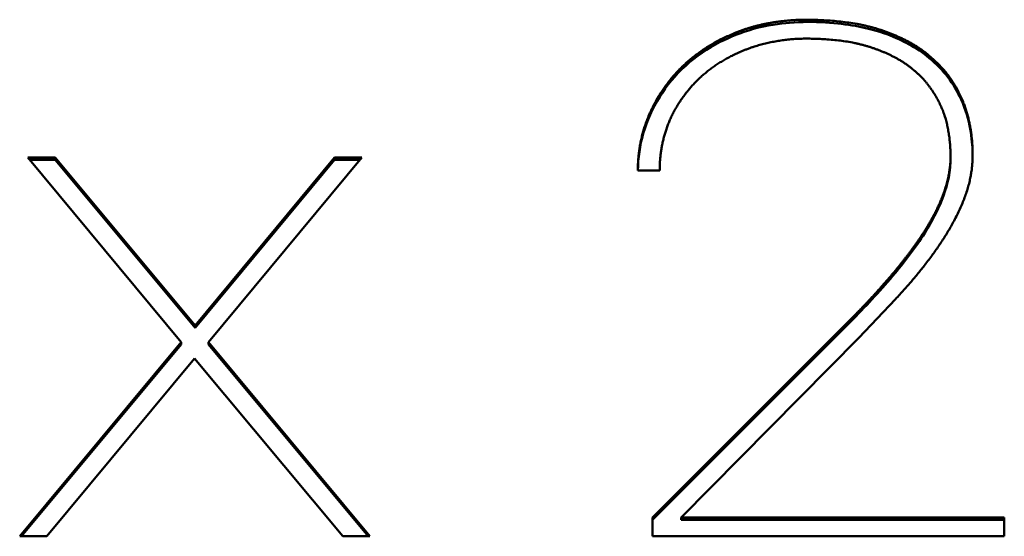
# Model space of a CAD drawing. Header units: millimetres. Extents: x 90 to 4401, y 90 to 14724.
# Tile 39 of 44: x 3206 to 3228, y 2478 to 2489. Entities that reach past the tile are written whole.
import ezdxf

# ---------------------------------------------------------------- set-up
doc = ezdxf.new("R2010")
doc.units = ezdxf.units.MM
doc.header["$LTSCALE"] = 15
doc.layers.add('Visible (ISO)', color=7, linetype='Continuous', lineweight=50)

msp = doc.modelspace()

# ---------------------------------------------------------------- linework, layer by layer
at = {"layer": 'Visible (ISO)'}
for p, q in [((3221.593, 2488.771), (3221.593, 2488.821)), ((3226.135, 2488.421), (3226.135, 2488.471)), ((3209.874, 2482.248), (3206.535, 2486.257)), ((3206.535, 2486.257), (3207.133, 2486.257)), ((3207.133, 2486.207), (3207.133, 2486.257)), ((3207.133, 2486.257), (3210.172, 2482.605)), ((3210.172, 2482.605), (3213.203, 2486.257)), ((3213.801, 2486.257), (3210.462, 2482.248)), ((3213.203, 2486.207), (3213.203, 2486.257)), ((3213.203, 2486.257), (3213.801, 2486.257)), ((3226.6, 2486.238), (3226.6, 2486.288)), ((3206.577, 2486.207), (3207.133, 2486.207)), ((3207.133, 2486.207), (3210.172, 2482.555)), ((3210.172, 2482.555), (3213.203, 2486.207)), ((3213.203, 2486.207), (3213.759, 2486.207)), ((3220.275, 2485.975), (3219.801, 2485.975)), ((3225.405, 2483.183), (3224.606, 2482.339)), ((3220.117, 2478.436), (3224.483, 2482.796)), ((3210.172, 2482.555), (3210.172, 2482.605)), ((3220.117, 2478.386), (3224.483, 2482.746)), ((3206.36, 2478.025), (3209.874, 2482.248)), ((3206.401, 2478.025), (3209.874, 2482.198)), ((3209.874, 2482.198), (3209.874, 2482.248)), ((3210.462, 2482.198), (3210.462, 2482.248)), ((3210.462, 2482.248), (3213.976, 2478.025)), ((3210.462, 2482.198), (3213.935, 2478.025)), ((3224.606, 2482.339), (3220.741, 2478.436)), ((3210.164, 2481.89), (3206.948, 2478.025)), ((3213.388, 2478.025), (3210.164, 2481.89)), ((3220.117, 2478.025), (3220.117, 2478.436)), ((3220.741, 2478.436), (3227.769, 2478.436)), ((3220.741, 2478.386), (3220.741, 2478.436)), ((3220.741, 2478.386), (3227.769, 2478.386)), ((3227.769, 2478.436), (3227.769, 2478.025)), ((3206.948, 2478.025), (3206.36, 2478.025)), ((3213.976, 2478.025), (3213.388, 2478.025)), ((3227.769, 2478.025), (3220.117, 2478.025))]:
    msp.add_line(p, q, dxfattribs=at)
for points, degree, knots in [([(3221.593, 2488.821), (3221.868, 2488.955), (3222.226, 2489.111), (3222.849, 2489.235), (3223.501, 2489.269), (3224.697, 2489.202), (3225.291, 2488.989), (3225.867, 2488.717), (3226.135, 2488.471)], 4, [-1, -1, -1, -1, -1, -0.718226, -0.59573, -0.466651, -0.333057, 0, 0, 0, 0, 0]), ([(3221.593, 2488.771), (3221.81, 2488.877), (3222.03, 2488.975), (3222.607, 2489.134), (3222.892, 2489.173), (3223.619, 2489.233), (3224.178, 2489.181), (3225.065, 2489.026), (3225.436, 2488.859), (3225.844, 2488.641), (3226.008, 2488.538), (3226.135, 2488.421)], 3, [-0.2480754, -0.2480754, -0.2480754, -0.2480754, -0.2250635, -0.2250635, -0.2016449, -0.2016449, -0.1436184, -0.1436184, -0.0555811, -0.0555811, 0, 0, 0, 0]), ([(3225.783, 2488.17), (3225.553, 2488.382), (3225.054, 2488.615), (3224.541, 2488.799), (3223.499, 2488.856), (3222.944, 2488.827), (3222.399, 2488.72), (3222.089, 2488.587), (3221.848, 2488.471)], 4, [-1, -1, -1, -1, -1, -0.667193, -0.533676, -0.404674, -0.282269, 0, 0, 0, 0, 0]), ([(3220.275, 2487.577), (3220.429, 2487.824), (3220.616, 2488.051), (3221.064, 2488.457), (3221.315, 2488.628), (3221.593, 2488.771)], 3, [-0.1942746, -0.1942746, -0.1942746, -0.1942746, -0.0968566, -0.0968566, 0, 0, 0, 0]), ([(3226.135, 2488.471), (3226.419, 2488.243), (3226.748, 2487.837), (3227.01, 2487.259), (3227.108, 2486.343), (3227.019, 2485.395), (3226.495, 2484.465), (3225.936, 2483.755), (3225.405, 2483.183)], 4, [-1, -1, -1, -1, -1, -0.726234, -0.611747, -0.49198, -0.364207, 0, 0, 0, 0, 0]), ([(3226.135, 2488.421), (3226.287, 2488.298), (3226.423, 2488.157), (3226.656, 2487.854), (3226.753, 2487.691), (3227.03, 2487.08), (3227.072, 2486.642), (3227.08, 2486.348), (3227.08, 2486.33), (3227.08, 2486.312)], 3, [-0.4679234, -0.4679234, -0.4679234, -0.4679234, -0.436521, -0.436521, -0.4047832, -0.4047832, -0.3230946, -0.3230946, -0.3176662, -0.3176662, -0.3176662, -0.3176662]), ([(3226.077, 2484.728), (3226.24, 2485.001), (3226.426, 2485.339), (3226.581, 2485.841), (3226.616, 2486.335), (3226.536, 2487.17), (3226.313, 2487.59), (3226.032, 2487.985), (3225.783, 2488.17)], 4, [-1, -1, -1, -1, -1, -0.695294, -0.573111, -0.448246, -0.320388, 0, 0, 0, 0, 0]), ([(3219.801, 2485.975), (3219.805, 2486.248), (3219.843, 2486.517), (3219.999, 2487.06), (3220.118, 2487.324), (3220.275, 2487.577)], 3, [-0.193675, -0.193675, -0.193675, -0.193675, -0.0992215, -0.0992215, 0, 0, 0, 0]), ([(3226.077, 2484.678), (3226.231, 2484.936), (3226.537, 2485.466), (3226.597, 2486.104), (3226.6, 2486.171), (3226.601, 2486.238)], 3, [-0.2719228, -0.2719228, -0.2719228, -0.2719228, -0.178016, -0.178016, -0.1673622, -0.1673622, -0.1673622, -0.1673622]), ([(3224.483, 2482.746), (3224.797, 2483.065), (3225.109, 2483.403), (3225.638, 2484.038), (3225.879, 2484.357), (3226.077, 2484.678)], 3, [-0.271686, -0.271686, -0.271686, -0.271686, -0.1261299, -0.1261299, 0, 0, 0, 0])]:
    msp.add_open_spline(points, degree=degree, knots=knots, dxfattribs=at)
for points in [[(3220.275, 2487.627), (3220.51, 2488.003), (3220.809, 2488.332), (3221.173, 2488.605), (3221.593, 2488.821)], [(3221.848, 2488.471), (3221.48, 2488.286), (3221.161, 2488.051), (3220.899, 2487.766), (3220.692, 2487.44)], [(3219.801, 2485.975), (3219.801, 2486.416), (3219.878, 2486.842), (3220.038, 2487.247), (3220.275, 2487.627)], [(3220.692, 2487.44), (3220.483, 2487.109), (3220.342, 2486.752), (3220.275, 2486.372), (3220.275, 2485.975)], [(3224.483, 2482.796), (3224.988, 2483.308), (3225.429, 2483.803), (3225.799, 2484.278), (3226.077, 2484.728)]]:
    msp.add_open_spline(points, degree=4, dxfattribs=at)

doc.saveas('drawing.dxf')
